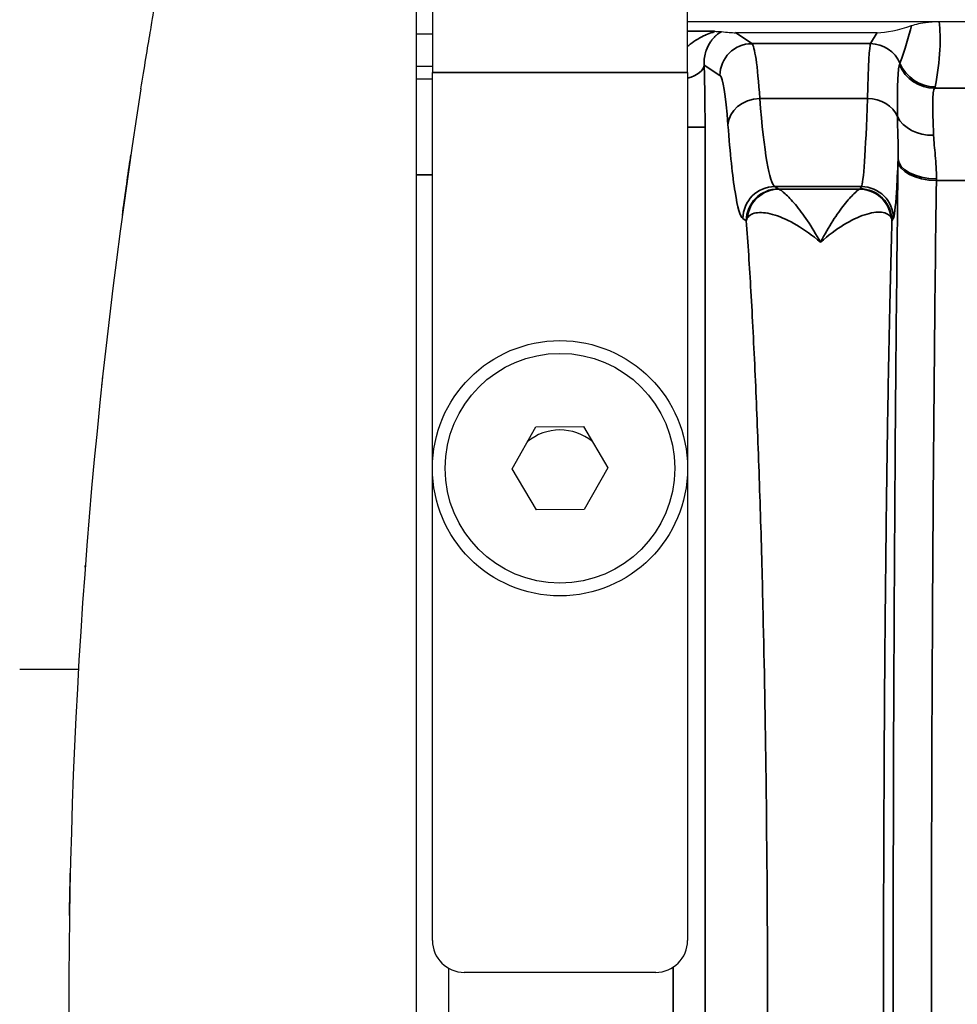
# Model space of a CAD drawing. Header units: millimetres. Extents: x 399 to 6233, y -1870 to 1602.
# Tile 210 of 256: x 5979 to 5994, y -517 to -502. Entities that reach past the tile are written whole.
import ezdxf

# ---------------------------------------------------------------- set-up
doc = ezdxf.new("R2010")
doc.units = ezdxf.units.MM
doc.layers.add('可見 (ISO)', color=7, linetype='Continuous', lineweight=25)
doc.layers.add('窄部可見 (ISO)', color=7, linetype='Continuous', lineweight=35)

msp = doc.modelspace()

# ---------------------------------------------------------------- linework, layer by layer
at = {"layer": '可見 (ISO)'}
for p, q in [((5985.768, -500.866), (5985.768, -502.466)), ((5989.768, -502.466), (5989.768, -500.866)), ((5985.518, -502.866), (5985.518, -501.116)), ((5989.768, -501.666), (6094.268, -501.666)), ((5985.768, -501.866), (5985.518, -501.866)), ((5990.517, -501.84), (5992.74, -501.84)), ((5985.518, -502.366), (5985.768, -502.366)), ((5990.855, -502.366), (5990.855, -502.366)), ((5992.608, -502.316), (5992.608, -502.316)), ((5985.768, -516.066), (5985.768, -502.466)), ((5989.768, -502.466), (5989.768, -516.066)), ((5985.518, -502.566), (5985.768, -502.566)), ((5990.875, -502.566), (5990.875, -502.566)), ((5985.518, -531.266), (5985.518, -502.866)), ((5991.518, -504.879), (5991.518, -504.879)), ((5992.929, -506.566), (5992.929, -506.566)), ((5987.017, -508.673), (5987.387, -508.019)), ((5987.387, -508.019), (5988.137, -508.013)), ((5988.137, -508.013), (5988.518, -508.659)), ((5987.398, -509.319), (5987.017, -508.673)), ((5988.518, -508.659), (5988.149, -509.313)), ((5988.149, -509.313), (5987.398, -509.319)), ((5980.298, -510.566), (5980.298, -510.584)), ((5980.299, -510.566), (5980.298, -510.566)), ((5979.298, -511.816), (5980.219, -511.816)), ((5986.018, -516.499), (5986.018, -517.633)), ((5989.268, -516.566), (5986.268, -516.566))]:
    msp.add_line(p, q, dxfattribs=at)
for radius in [2, 1.8]:
    msp.add_circle((5987.768, -508.666), radius, dxfattribs=at)
for centre, radius, start, end in [((5987.768, -508.866), 0.8, 50.5307, 129.8588), ((5986.268, -516.066), 0.5, 180, 270), ((5989.268, -516.066), 0.5, 270, 0)]:
    msp.add_arc(centre, radius, start, end, dxfattribs=at)
for centre, major_axis, ratio, start_param, end_param in [((5993.24, -501.507), (-0.703, -0.26), 0.296942, 0.676409, 1.518647), ((5989.267, -501.507), (-1.346, 0.312), 0.087373, 2.464941, 2.780905), ((6071.54, -517.066), (0, 91.486), 0.999849, 1.413344, 1.728248)]:
    msp.add_ellipse(centre, major_axis=major_axis, ratio=ratio, start_param=start_param, end_param=end_param, dxfattribs=at)
for points, knots in [([(5981.199, -502.721), (5981.225, -502.556), (5981.252, -502.393), (5981.276, -502.243), (5981.301, -502.093), (5981.324, -501.954), (5981.344, -501.838), (5981.354, -501.78), (5981.363, -501.726), (5981.371, -501.68), (5981.378, -501.635), (5981.385, -501.596), (5981.39, -501.565), (5981.401, -501.501), (5981.407, -501.468), (5981.407, -501.468)], [0, 0, 0, 0, 0.000496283, 0.000496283, 0.000496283, 0.000992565, 0.000992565, 0.000992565, 0.001242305, 0.001242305, 0.001242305, 0.001488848, 0.001488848, 0.001488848, 0.00198513, 0.00198513, 0.00198513, 0.00198513]), ([(5993.28, -501.728), (5993.309, -501.718), (5993.347, -501.707), (5993.424, -501.69), (5993.476, -501.68), (5993.567, -501.672), (5993.595, -501.669), (5993.641, -501.667), (5993.655, -501.667), (5993.677, -501.666), (5993.684, -501.666), (5993.694, -501.666), (5993.698, -501.666), (5993.705, -501.666), (5993.708, -501.666), (5993.712, -501.666)], [-0.2326944, -0.2326944, -0.2326944, -0.2326944, -0.1132276, -0.1132276, -0.0354432, -0.0354432, -0.0129893, -0.0129893, -0.0052284, -0.0052284, -0.0022698, -0.0022698, -0.0010702, -0.0010702, 0, 0, 0, 0]), ([(5990.192, -501.819), (5990.224, -501.82), (5990.249, -501.821), (5990.284, -501.822), (5990.294, -501.823), (5990.3, -501.823)], [-0.0000078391, -0.0000078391, -0.0000078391, -0.0000078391, 0.000153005, 0.000153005, 0.0003138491, 0.0003138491, 0.0003138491, 0.0003138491]), ([(5980.907, -504.701), (5980.946, -504.413), (5980.988, -504.118), (5981.034, -503.806), (5981.038, -503.774), (5981.043, -503.742)], [0, 0, 0, 0, 0.08760995, 0.08760995, 0.09772978, 0.09772978, 0.09772978, 0.09772978]), ([(5980.595, -507.257), (5980.595, -507.257), (5980.595, -507.257), (5980.595, -507.256), (5980.595, -507.255), (5980.595, -507.253), (5980.595, -507.252), (5980.596, -507.251)], [0.02995296, 0.02995296, 0.02995296, 0.02995296, 0.03266965, 0.03266965, 0.04118502, 0.04118502, 0.04704465, 0.04704465, 0.04704465, 0.04704465]), ([(5980.584, -507.358), (5980.584, -507.358), (5980.584, -507.358), (5980.584, -507.357), (5980.584, -507.356), (5980.585, -507.354), (5980.585, -507.353), (5980.585, -507.351)], [0.02997514, 0.02997514, 0.02997514, 0.02997514, 0.03261946, 0.03261946, 0.04097847, 0.04097847, 0.04707143, 0.04707143, 0.04707143, 0.04707143]), ([(5980.324, -510.216), (5980.324, -510.215), (5980.324, -510.215), (5980.325, -510.214), (5980.325, -510.213), (5980.325, -510.209), (5980.325, -510.208), (5980.326, -510.199), (5980.326, -510.194), (5980.326, -510.19), (5980.326, -510.19), (5980.326, -510.19)], [0, 0, 0, 0, 0.00097656, 0.00097656, 0.00488283, 0.00488283, 0.01269545, 0.01269545, 0.04395329, 0.04395329, 0.05714808, 0.05714808, 0.05714808, 0.05714808])]:
    msp.add_open_spline(points, degree=3, knots=knots, dxfattribs=at)
msp.add_open_spline([(5980.078, -515.674), (5980.082, -515.451), (5980.086, -515.23), (5980.091, -515.013)], degree=3, dxfattribs=at)
at = {"layer": '窄部可見 (ISO)'}
for p, q in [((5989.768, -501.819), (5990.192, -501.819)), ((5990.517, -501.84), (5990.775, -502.012)), ((5992.637, -502.012), (5992.74, -501.84)), ((5990.775, -502.012), (5992.637, -502.012)), ((5990.276, -502.512), (5990.029, -502.347)), ((5989.768, -502.466), (5985.768, -502.466)), ((5993.641, -502.711), (5994.894, -502.711)), ((5990.9, -502.874), (5992.587, -502.874)), ((5989.768, -503.319), (5990.042, -503.319)), ((5990.042, -503.319), (5990.042, -530.813)), ((5985.768, -504.066), (5985.518, -504.066)), ((5994.867, -504.157), (5993.668, -504.157)), ((5992.494, -504.252), (5991.135, -504.252)), ((5991.135, -504.252), (5991.188, -504.288)), ((5991.199, -504.293), (5992.464, -504.293)), ((5992.473, -504.287), (5992.494, -504.252)), ((5990.689, -504.788), (5990.635, -504.752)), ((5992.993, -504.752), (5992.972, -504.787)), ((5989.543, -517.649), (5989.543, -516.483))]:
    msp.add_line(p, q, dxfattribs=at)
for centre, major_axis, ratio, start_param, end_param in [((5992.265, -503.131), (1.006, 2.097), 0.194686, 5.201237, 5.534292), ((5990.775, -502.512), (-0.277, -0.416), 0.998023, 3.730274, 5.299244), ((5990.781, -506.126), (-0.013, 4.117), 0.051328, 5.622938, 6.244975), ((5992.635, -506.126), (0.005, 4.117), 0.020515, 0.038068, 0.660085), ((5992.637, -502.512), (0.429, -0.257), 0.999172, 0.935442, 2.110736), ((5989.53, -502.347), (0.5, 0.015), 0.485876, 5.193812, 6.22327), ((5989.957, -503.221), (0.005, -1.79), 0.047447, 1.516063, 2.080912), ((5990.087, -510.137), (3.014, 7.827), 0.001618, 6.189135, 6.234176), ((5993.641, -502.112), (0.477, -0.364), 0.997266, 4.194851, 5.363923), ((5993.652, -502.089), (0.59, -0.11), 0.998212, 3.721475, 4.896388), ((5990.282, -506.214), (0.013, -3.705), 0.057031, 2.481299, 3.103343), ((5981.974, -502.68), (11.679, 0), 0.058758, 6.238419, 6.272371), ((5990.9, -503.287), (-0.499, -0.038), 0.826263, 4.648767, 6.190139), ((5991.15, -496.257), (0, -8), 0.055683, 5.686209, 6.248279), ((5992.487, -496.254), (0, -8.003), 0.022251, 0.034889, 0.596848), ((5992.587, -503.287), (0.5, -0.015), 0.826915, 0.361643, 1.596274), ((5993.626, -502.997), (-0.6, -0.023), 0.752166, 0.306707, 1.54183), ((5993.117, -505.237), (0.008, 3.01), 0.019461, 1.078671, 1.090772), ((5993.668, -503.847), (-0.6, 0.008), 0.516344, 0.024457, 1.577318), ((5993.669, -503.815), (-0.6, 0.008), 0.525274, 0.024614, 1.577589), ((5993.717, -505.315), (0.008, 2.509), 0.023353, 1.078708, 1.090789), ((5991.135, -504.752), (-0.277, -0.416), 0.998023, 3.730274, 5.299244), ((5991.199, -504.792), (0.144, 0.479), 0.99273, 0.294178, 1.770458), ((5993.195, -504.285), (-2.009, 0), 0.034899, 0.052053, 0.11526), ((5990.471, -504.286), (2.002, 0), 0.034899, 6.188683, 6.262618), ((5992.464, -504.792), (-0.172, 0.469), 0.994895, 4.468106, 5.930072), ((5992.494, -504.752), (0.429, -0.257), 0.999172, 0.54067, 2.110736)]:
    msp.add_ellipse(centre, major_axis=major_axis, ratio=ratio, start_param=start_param, end_param=end_param, dxfattribs=at)
for points, knots in [([(5993.712, -501.666), (5993.728, -501.796), (5993.732, -501.946), (5993.724, -502.109), (5993.714, -502.289), (5993.69, -502.484), (5993.652, -502.688)], [3.8442704, 3.8442704, 3.8442704, 3.8442704, 4.0696423, 4.0696423, 4.0696423, 4.3163862, 4.3163862, 4.3163862, 4.3163862]), ([(5989.768, -502.058), (5989.781, -502.046), (5989.795, -502.034), (5989.809, -502.022), (5989.887, -501.959), (5989.97, -501.913), (5990.049, -501.878), (5990.051, -501.878), (5990.053, -501.877), (5990.055, -501.876), (5990.092, -501.86), (5990.128, -501.847), (5990.156, -501.837), (5990.159, -501.837), (5990.161, -501.836), (5990.163, -501.835), (5990.189, -501.826), (5990.204, -501.82), (5990.192, -501.819)], [0.0007788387, 0.0007788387, 0.0007788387, 0.0007788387, 0.0008591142, 0.0008591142, 0.0008591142, 0.0012950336, 0.0012950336, 0.0012950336, 0.0013059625, 0.0013059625, 0.0013059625, 0.0015108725, 0.0015108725, 0.0015108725, 0.0015260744, 0.0015260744, 0.0015260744, 0.0017267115, 0.0017267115, 0.0017267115, 0.0017267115]), ([(5990.3, -501.823), (5990.299, -501.824), (5990.299, -501.824), (5990.298, -501.825), (5990.297, -501.825), (5990.297, -501.826), (5990.296, -501.826), (5990.286, -501.833), (5990.273, -501.841), (5990.26, -501.85), (5990.247, -501.859), (5990.233, -501.87), (5990.219, -501.882), (5990.215, -501.885), (5990.212, -501.889), (5990.208, -501.892), (5990.195, -501.904), (5990.181, -501.918), (5990.168, -501.933), (5990.165, -501.936), (5990.162, -501.94), (5990.158, -501.944), (5990.155, -501.948), (5990.152, -501.951), (5990.149, -501.955), (5990.148, -501.958), (5990.146, -501.96), (5990.144, -501.962), (5990.139, -501.968), (5990.135, -501.975), (5990.13, -501.982), (5990.103, -502.02), (5990.079, -502.066), (5990.06, -502.121), (5990.059, -502.124), (5990.058, -502.128), (5990.057, -502.131), (5990.037, -502.191), (5990.024, -502.26), (5990.029, -502.347)], [0, 0, 0, 0, 0.000012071, 0.000012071, 0.000012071, 0.000023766, 0.000023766, 0.000023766, 0.000205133, 0.000205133, 0.000205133, 0.000386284, 0.000386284, 0.000386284, 0.000434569, 0.000434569, 0.000434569, 0.000603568, 0.000603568, 0.000603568, 0.000645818, 0.000645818, 0.000645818, 0.00068593, 0.00068593, 0.00068593, 0.000709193, 0.000709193, 0.000709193, 0.000772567, 0.000772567, 0.000772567, 0.001138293, 0.001138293, 0.001138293, 0.001158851, 0.001158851, 0.001158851, 0.001545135, 0.001545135, 0.001545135, 0.001545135]), ([(5993.059, -503.155), (5993.058, -502.924), (5993.059, -502.74), (5993.063, -502.602), (5993.068, -502.465), (5993.077, -502.378), (5993.089, -502.345)], [0, 0, 0, 0, 0.001125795, 0.001125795, 0.001125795, 0.00225159, 0.00225159, 0.00225159, 0.00225159]), ([(5993.641, -502.711), (5993.623, -502.731), (5993.613, -502.804), (5993.611, -502.93), (5993.609, -503.057), (5993.616, -503.229), (5993.626, -503.449)], [0, 0, 0, 0, 0.000987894, 0.000987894, 0.000987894, 0.001975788, 0.001975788, 0.001975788, 0.001975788]), ([(5990.635, -504.752), (5990.594, -504.724), (5990.552, -504.584), (5990.473, -504.089), (5990.435, -503.735), (5990.401, -503.287)], [1.6057029, 1.6057029, 1.6057029, 1.6057029, 1.8867378, 1.8867378, 2.1677727, 2.1677727, 2.1677727, 2.1677727]), ([(5993.069, -503.815), (5993.071, -503.702), (5993.069, -503.593), (5993.066, -503.487), (5993.063, -503.374), (5993.06, -503.264), (5993.059, -503.155)], [0.000000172, 0.000000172, 0.000000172, 0.000000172, 0.000500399, 0.000500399, 0.000500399, 0.001035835, 0.001035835, 0.001035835, 0.001035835]), ([(5993.626, -503.449), (5993.63, -503.548), (5993.641, -503.654), (5993.651, -503.767), (5993.661, -503.881), (5993.671, -504.001), (5993.669, -504.13)], [0, 0, 0, 0, 0.000446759, 0.000446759, 0.000446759, 0.000893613, 0.000893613, 0.000893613, 0.000893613]), ([(5993.068, -530.285), (5993.043, -528.303), (5993.024, -526.157), (5993.011, -523.927), (5992.998, -521.696), (5992.991, -519.381), (5992.991, -517.066), (5992.991, -514.751), (5992.998, -512.436), (5993.011, -510.206), (5993.024, -507.975), (5993.043, -505.83), (5993.068, -503.847)], [2.598981, 2.598981, 2.598981, 2.598981, 2.870287, 2.870287, 2.870287, 3.141593, 3.141593, 3.141593, 3.412899, 3.412899, 3.412899, 3.684204, 3.684204, 3.684204, 3.684204]), ([(5993.069, -503.815), (5993.06, -504.02), (5993.052, -504.196), (5993.043, -504.337), (5993.027, -504.585), (5993.01, -504.725), (5992.993, -504.752)], [1.0953922, 1.0953922, 1.0953922, 1.0953922, 1.2550802, 1.2550802, 1.2550802, 1.5358897, 1.5358897, 1.5358897, 1.5358897]), ([(5993.668, -504.157), (5993.643, -506.093), (5993.624, -508.188), (5993.598, -512.544), (5993.591, -514.805), (5993.591, -519.327), (5993.598, -521.588), (5993.624, -525.944), (5993.643, -528.039), (5993.668, -529.975)], [2.598981, 2.598981, 2.598981, 2.598981, 2.870287, 2.870287, 3.141593, 3.141593, 3.412899, 3.412899, 3.684204, 3.684204, 3.684204, 3.684204]), ([(5991.188, -504.288), (5991.058, -504.288), (5990.928, -504.342), (5990.836, -504.435), (5990.743, -504.527), (5990.689, -504.657), (5990.689, -504.788)], [0, 0, 0, 0, 0.5, 0.5, 0.5, 1, 1, 1, 1]), ([(5991.199, -504.293), (5991.218, -504.299), (5991.253, -504.324), (5991.298, -504.365), (5991.344, -504.406), (5991.399, -504.463), (5991.458, -504.534), (5991.517, -504.605), (5991.581, -504.69), (5991.648, -504.789), (5991.714, -504.888), (5991.784, -505.001), (5991.852, -505.124)], [0, 0, 0, 0, 0.000570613, 0.000570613, 0.000570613, 0.001141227, 0.001141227, 0.001141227, 0.00171184, 0.00171184, 0.00171184, 0.002282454, 0.002282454, 0.002282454, 0.002282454]), ([(5991.852, -505.124), (5991.981, -504.877), (5992.113, -504.678), (5992.224, -504.537), (5992.28, -504.465), (5992.332, -504.407), (5992.374, -504.366), (5992.416, -504.324), (5992.449, -504.299), (5992.464, -504.293)], [-0.000011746, -0.000011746, -0.000011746, -0.000011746, 0.001125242, 0.001125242, 0.001125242, 0.001698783, 0.001698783, 0.001698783, 0.002277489, 0.002277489, 0.002277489, 0.002277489]), ([(5992.473, -504.287), (5992.603, -504.288), (5992.733, -504.341), (5992.826, -504.434), (5992.918, -504.526), (5992.972, -504.656), (5992.972, -504.787)], [0, 0, 0, 0, 0.5, 0.5, 0.5, 1, 1, 1, 1]), ([(5991.852, -505.124), (5991.726, -505.017), (5991.6, -504.927), (5991.359, -504.785), (5991.245, -504.732), (5991.035, -504.666), (5990.94, -504.653), (5990.789, -504.669), (5990.732, -504.698), (5990.705, -504.747)], [-0.000011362, -0.000011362, -0.000011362, -0.000011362, 0.000587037, 0.000587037, 0.001185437, 0.001185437, 0.001783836, 0.001783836, 0.002382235, 0.002382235, 0.002382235, 0.002382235]), ([(5992.959, -504.74), (5992.935, -504.691), (5992.881, -504.662), (5992.809, -504.655), (5992.737, -504.647), (5992.646, -504.661), (5992.545, -504.694), (5992.344, -504.76), (5992.097, -504.908), (5991.852, -505.124)], [0, 0, 0, 0, 0.00059497, 0.00059497, 0.00059497, 0.001189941, 0.001189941, 0.001189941, 0.002379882, 0.002379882, 0.002379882, 0.002379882]), ([(5990.705, -504.747), (5990.697, -504.761), (5990.692, -504.774), (5990.689, -504.788), (5990.689, -504.788), (5990.689, -504.788)], [0, 0, 0, 0, 0.0001650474, 0.0001650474, 0.0001651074, 0.0001651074, 0.0001651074, 0.0001651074]), ([(5990.689, -529.344), (5990.714, -528.998), (5990.739, -528.624), (5990.761, -528.24), (5990.785, -527.829), (5990.807, -527.385), (5990.829, -526.919), (5990.849, -526.469), (5990.868, -525.997), (5990.885, -525.501), (5990.903, -525.006), (5990.919, -524.483), (5990.933, -523.954), (5990.94, -523.704), (5990.946, -523.452), (5990.952, -523.196), (5990.972, -522.367), (5990.987, -521.505), (5990.998, -520.611), (5991.013, -519.443), (5991.021, -518.26), (5991.021, -517.066), (5991.021, -515.872), (5991.013, -514.69), (5990.998, -513.521), (5990.987, -512.627), (5990.972, -511.765), (5990.952, -510.936), (5990.946, -510.681), (5990.94, -510.428), (5990.933, -510.178), (5990.919, -509.649), (5990.903, -509.126), (5990.885, -508.631), (5990.868, -508.135), (5990.849, -507.663), (5990.829, -507.213), (5990.807, -506.748), (5990.785, -506.303), (5990.761, -505.892), (5990.739, -505.508), (5990.714, -505.134), (5990.689, -504.788)], [0.0297097, 0.0297097, 0.0297097, 0.0297097, 0.0864602, 0.0864602, 0.0864602, 0.1472827, 0.1472827, 0.1472827, 0.2060692, 0.2060692, 0.2060692, 0.2648557, 0.2648557, 0.2648557, 0.2925923, 0.2925923, 0.2925923, 0.3824288, 0.3824288, 0.3824288, 0.5, 0.5, 0.5, 0.6175748, 0.6175748, 0.6175748, 0.7074188, 0.7074188, 0.7074188, 0.7351479, 0.7351479, 0.7351479, 0.7939344, 0.7939344, 0.7939344, 0.8527209, 0.8527209, 0.8527209, 0.9135479, 0.9135479, 0.9135479, 0.9702939, 0.9702939, 0.9702939, 0.9702939]), ([(5992.972, -504.787), (5992.962, -505.133), (5992.953, -505.508), (5992.944, -505.892), (5992.934, -506.303), (5992.925, -506.747), (5992.917, -507.212), (5992.908, -507.662), (5992.901, -508.135), (5992.894, -508.63), (5992.887, -509.126), (5992.88, -509.649), (5992.875, -510.178), (5992.872, -510.427), (5992.869, -510.68), (5992.867, -510.936), (5992.859, -511.765), (5992.853, -512.627), (5992.849, -513.52), (5992.843, -514.689), (5992.84, -515.872), (5992.84, -517.066), (5992.84, -518.26), (5992.843, -519.442), (5992.849, -520.612), (5992.853, -521.505), (5992.859, -522.367), (5992.867, -523.196), (5992.869, -523.452), (5992.872, -523.705), (5992.875, -523.954), (5992.88, -524.484), (5992.887, -525.006), (5992.894, -525.502), (5992.901, -525.997), (5992.908, -526.47), (5992.917, -526.92), (5992.925, -527.385), (5992.934, -527.829), (5992.944, -528.24), (5992.953, -528.625), (5992.962, -528.999), (5992.972, -529.345)], [0.0297443, 0.0297443, 0.0297443, 0.0297443, 0.0865259, 0.0865259, 0.0865259, 0.1473087, 0.1473087, 0.1473087, 0.2060909, 0.2060909, 0.2060909, 0.2648731, 0.2648731, 0.2648731, 0.2926242, 0.2926242, 0.2926242, 0.3824374, 0.3824374, 0.3824374, 0.5, 0.5, 0.5, 0.6175662, 0.6175662, 0.6175662, 0.7073868, 0.7073868, 0.7073868, 0.7351305, 0.7351305, 0.7351305, 0.7939127, 0.7939127, 0.7939127, 0.8526949, 0.8526949, 0.8526949, 0.9134821, 0.9134821, 0.9134821, 0.9702593, 0.9702593, 0.9702593, 0.9702593]), ([(5992.972, -504.787), (5992.973, -504.787), (5992.972, -504.787), (5992.972, -504.787), (5992.972, -504.787), (5992.972, -504.785), (5992.972, -504.784), (5992.972, -504.783), (5992.972, -504.782), (5992.972, -504.781), (5992.972, -504.779), (5992.971, -504.777), (5992.971, -504.775), (5992.97, -504.772), (5992.969, -504.768), (5992.968, -504.764), (5992.966, -504.756), (5992.963, -504.748), (5992.959, -504.74)], [-0.00000006, -0.00000006, -0.00000006, -0.00000006, 0.0000007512, 0.0000007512, 0.0000007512, 0.0000109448, 0.0000109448, 0.0000109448, 0.0000230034, 0.0000230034, 0.0000230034, 0.0000471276, 0.0000471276, 0.0000471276, 0.0000954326, 0.0000954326, 0.0000954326, 0.0001925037, 0.0001925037, 0.0001925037, 0.0001925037])]:
    msp.add_open_spline(points, degree=3, knots=knots, dxfattribs=at)

doc.saveas('drawing.dxf')
